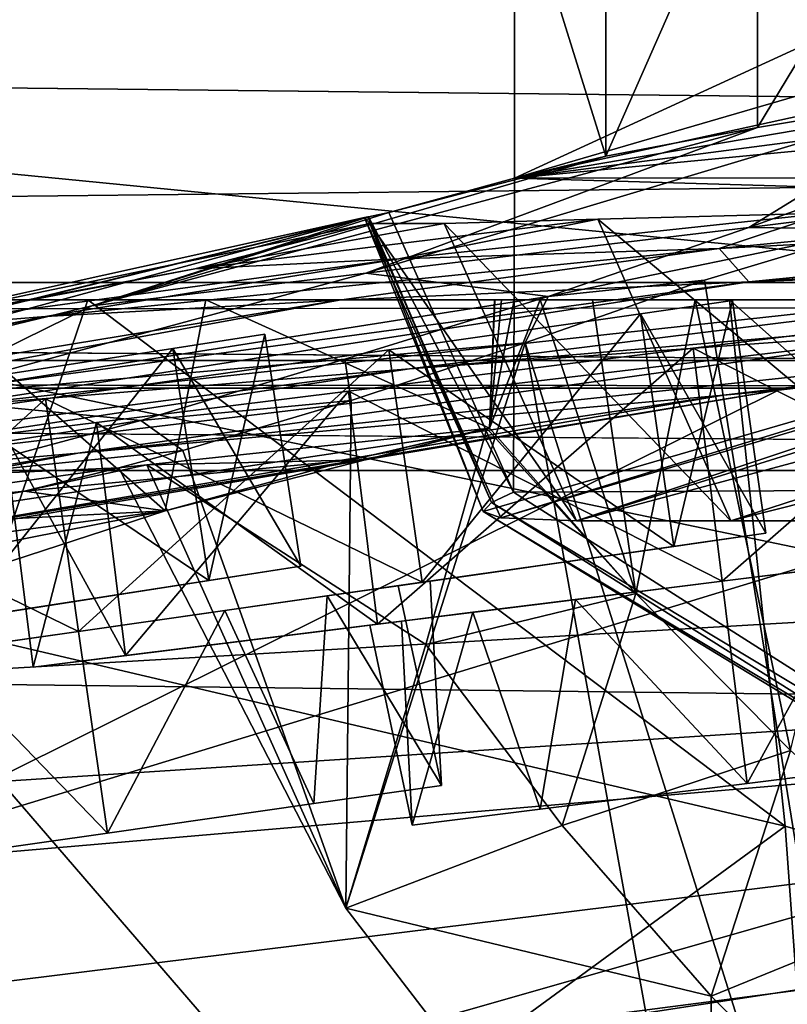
# Model space of a CAD drawing. Header units: metres. Extents: x -1004 to 0, y -808 to 0.
# Tile 73 of 120: x -653 to -629, y -75 to -43. Entities that reach past the tile are written whole.
import ezdxf

# ---------------------------------------------------------------- set-up
doc = ezdxf.new("R2010")
doc.units = ezdxf.units.M

msp = doc.modelspace()

# ---------------------------------------------------------------- linework, layer by layer
at = {"layer": 'top'}
for points in [[(-637.780579, -48.406116, 1607.5177), (-461.376587, -25.341852, 1608.121216), (-496.827362, -24.46418, 1608.144409)], [(-496.827362, -24.46418, 1608.144409), (-532.278259, -25.346687, 1608.12146), (-637.780579, -48.406116, 1607.5177)], [(-426.014893, -28.004723, 1608.051392), (-461.376587, -25.341852, 1608.121216), (-637.780579, -48.406116, 1607.5177)], [(-532.278259, -25.346687, 1608.12146), (-567.642517, -27.975554, 1608.052734), (-637.780579, -48.406116, 1607.5177)], [(-637.780579, -48.406116, 1607.5177), (-567.642517, -27.975554, 1608.052734), (-602.834656, -32.340183, 1607.938477)], [(-354.224518, -48.323433, 1607.518677), (-426.014893, -28.004723, 1608.051392), (-637.780579, -48.406116, 1607.5177)], [(-602.834656, -32.340183, 1607.938477), (-637.772705, -38.411606, 1607.779541), (-637.780579, -48.406116, 1607.5177)], [(-630.071838, -36.803009, 1769.925659), (-623.346375, -35.679882, 1851.487183), (-630.072205, -46.801701, 1769.925781)], [(-630.072205, -46.801701, 1769.925781), (-623.346375, -35.679882, 1851.487183), (-623.379333, -45.684078, 1851.142456)], [(-634.881165, -47.710297, 1688.484619), (-634.880188, -37.710392, 1688.506836), (-630.071838, -36.803009, 1769.925659)], [(-634.881165, -47.710297, 1688.484619), (-630.071838, -36.803009, 1769.925659), (-630.072205, -46.801701, 1769.925781)], [(-637.772705, -38.411606, 1607.779541), (-634.880188, -37.710392, 1688.506836), (-634.881165, -47.710297, 1688.484619)], [(-637.780579, -48.406116, 1607.5177), (-637.772705, -38.411606, 1607.779541), (-634.881165, -47.710297, 1688.484619)], [(-943.0271, -42.2672, 2063.060059), (-943.0271, -52.26717, 2063.060059), (-61.027081, -42.267323, 2063.060059)], [(-61.027081, -42.267323, 163.059998), (-61.026958, -52.26717, 163.059998), (-943.0271, -42.2672, 163.059998)], [(-943.0271, -42.2672, 163.059998), (-61.026958, -52.26717, 163.059998), (-943.0271, -52.26717, 163.059998)], [(-943.0271, -52.26717, 2063.060059), (-61.026958, -52.26717, 2063.060059), (-61.027081, -42.267323, 2063.060059)], [(-623.379333, -45.684078, 1851.142456), (-614.798401, -44.35643, 1932.162842), (-630.352783, -49.972351, 1904.670776)], [(-614.798401, -44.35643, 1932.162842), (-626.112, -49.44426, 1937.075684), (-630.352783, -49.972351, 1904.670776)], [(-630.072205, -46.801701, 1769.925781), (-623.379333, -45.684078, 1851.142456), (-642.490112, -51.422031, 1794.889038)], [(-623.379333, -45.684078, 1851.142456), (-630.352783, -49.972351, 1904.670776), (-642.490112, -51.422031, 1794.889038)], [(-634.881165, -47.710297, 1688.484619), (-630.072205, -46.801701, 1769.925781), (-651.171631, -52.450169, 1684.773071)], [(-630.072205, -46.801701, 1769.925781), (-642.490112, -51.422031, 1794.889038), (-651.171631, -52.450169, 1684.773071)], [(-651.171631, -52.450169, 1684.773071), (-641.753479, -49.499054, 1607.489014), (-634.881165, -47.710297, 1688.484619)], [(-641.753479, -49.499054, 1607.489014), (-637.780579, -48.406116, 1607.5177), (-634.881165, -47.710297, 1688.484619)], [(-637.780579, -48.406116, 1607.5177), (-349.237091, -56.875664, 1607.294556), (-354.224518, -48.323433, 1607.518677)], [(-641.753479, -49.499054, 1607.489014), (-637.81189, -58.361294, 1607.256836), (-637.780579, -48.406116, 1607.5177)], [(-637.81189, -58.361294, 1607.256836), (-349.237091, -56.875664, 1607.294556), (-637.780579, -48.406116, 1607.5177)], [(-642.405212, -49.629742, 1574.473389), (-641.753479, -49.499054, 1607.489014), (-651.171631, -52.450169, 1684.773071)], [(-637.81189, -58.361294, 1607.256836), (-641.753479, -49.499054, 1607.489014), (-642.405212, -49.629742, 1574.473389)], [(-631.286743, -50.63805, 1120.290283), (-627.924255, -49.517433, 1198.030273), (-641.443481, -50.958561, 1233.251221)], [(-627.924255, -49.517433, 1198.030273), (-635.138, -49.707047, 1288.088013), (-641.443481, -50.958561, 1233.251221)], [(-627.924255, -49.517433, 1198.030273), (-623.691162, -59.267227, 1198.181641), (-635.138, -49.707047, 1288.088013)], [(-630.351501, -51.691772, 1007.922852), (-606.51001, -49.342506, 1018.40802), (-631.286743, -50.63805, 1120.290283)], [(-606.51001, -49.342506, 1018.40802), (-618.362, -49.381767, 1108.017456), (-631.286743, -50.63805, 1120.290283)], [(-631.286743, -50.63805, 1120.290283), (-618.362, -49.381767, 1108.017456), (-627.924255, -49.517433, 1198.030273)], [(-630.352783, -49.972351, 1904.670776), (-626.112, -49.44426, 1937.075684), (-626.371643, -50.028816, 1937.447388)], [(-592.382446, -49.343231, 929.126526), (-606.51001, -49.342506, 1018.40802), (-630.351501, -51.691772, 1007.922852)], [(-613.724609, -51.054615, 895.839111), (-592.382446, -49.343231, 929.126526), (-630.351501, -51.691772, 1007.922852)], [(-642.405212, -49.629742, 1574.473389), (-710.221802, -66.264854, 1574.473511), (-675.665588, -57.787426, 1573.312012)], [(-667.494385, -56.397991, 1684.867554), (-710.221802, -66.264854, 1574.473511), (-642.405212, -49.629742, 1574.473389)], [(-642.405212, -49.629742, 1574.473389), (-675.665588, -57.787426, 1573.312012), (-658.341187, -53.531971, 1573.309937)], [(-667.494385, -56.397991, 1684.867554), (-642.405212, -49.629742, 1574.473389), (-651.171631, -52.450169, 1684.773071)], [(-658.341187, -53.531971, 1573.309937), (-660.159607, -53.552528, 1459.967285), (-642.527832, -49.649982, 1568.118164)], [(-642.527832, -49.649982, 1568.118164), (-660.159607, -53.552528, 1459.967285), (-642.359131, -49.844097, 1458.954346)], [(-660.159607, -53.552528, 1459.967285), (-647.905701, -51.278965, 1346.488281), (-642.359131, -49.844097, 1458.954346)], [(-642.427673, -49.633209, 1573.311035), (-642.405212, -49.629742, 1574.473389), (-658.341187, -53.531971, 1573.309937)], [(-642.427673, -49.633209, 1573.311035), (-658.341187, -53.531971, 1573.309937), (-642.527832, -49.649982, 1568.118164)], [(-647.905701, -51.278965, 1346.488281), (-635.138, -49.707047, 1288.088013), (-640.006531, -49.843632, 1378.386719)], [(-641.443481, -50.958561, 1233.251221), (-635.138, -49.707047, 1288.088013), (-647.905701, -51.278965, 1346.488281)], [(-642.359131, -49.844097, 1458.954346), (-647.905701, -51.278965, 1346.488281), (-640.006531, -49.843632, 1378.386719)], [(-638.505981, -58.684109, 1568.05957), (-642.427673, -49.633209, 1573.311035), (-642.527832, -49.649982, 1568.118164)], [(-638.770935, -58.972118, 1508.059814), (-642.527832, -49.649982, 1568.118164), (-642.359131, -49.844097, 1458.954346)], [(-638.770935, -58.972118, 1508.059814), (-638.505981, -58.684109, 1568.05957), (-642.527832, -49.649982, 1568.118164)], [(-642.405212, -49.629742, 1574.473389), (-642.427673, -49.633209, 1573.311035), (-638.505981, -58.684109, 1568.05957)], [(-637.81189, -58.361294, 1607.256836), (-642.405212, -49.629742, 1574.473389), (-638.505981, -58.684109, 1568.05957)], [(-640.006531, -49.843632, 1378.386719), (-635.814453, -59.267178, 1378.559326), (-642.359131, -49.844097, 1458.954346)], [(-635.814453, -59.267178, 1378.559326), (-638.209656, -59.165482, 1459.027466), (-642.359131, -49.844097, 1458.954346)], [(-638.209656, -59.165482, 1459.027466), (-638.770935, -58.972118, 1508.059814), (-642.359131, -49.844097, 1458.954346)], [(-635.138, -49.707047, 1288.088013), (-630.917419, -59.267242, 1288.292236), (-640.006531, -49.843632, 1378.386719)], [(-630.917419, -59.267242, 1288.292236), (-635.814453, -59.267178, 1378.559326), (-640.006531, -49.843632, 1378.386719)], [(-623.691162, -59.267227, 1198.181641), (-630.917419, -59.267242, 1288.292236), (-635.138, -49.707047, 1288.088013)], [(-642.490112, -51.422031, 1794.889038), (-630.352783, -49.972351, 1904.670776), (-636.713379, -52.161911, 1904.719116)], [(-630.352783, -49.972351, 1904.670776), (-626.371643, -50.028816, 1937.447388), (-636.713379, -52.161911, 1904.719116)], [(-626.371643, -50.028816, 1937.447388), (-631.759094, -51.641544, 1939.911621), (-636.713379, -52.161911, 1904.719116)], [(-625.064758, -92.989151, 1962.418091), (-631.759094, -51.641544, 1939.911621), (-626.371643, -50.028816, 1937.447388)], [(-613.724609, -51.054615, 895.839111), (-641.103943, -54.453579, 896.211426), (-593.479553, -50.364639, 784.363281)], [(-641.103943, -54.453579, 896.211426), (-622.591797, -53.105709, 784.583984), (-593.479553, -50.364639, 784.363281)], [(-643.331543, -52.271954, 1120.496704), (-631.286743, -50.63805, 1120.290283), (-652.639771, -52.791306, 1233.442017)], [(-631.286743, -50.63805, 1120.290283), (-641.443481, -50.958561, 1233.251221), (-652.639771, -52.791306, 1233.442017)], [(-643.331543, -52.271954, 1120.496704), (-630.351501, -51.691772, 1007.922852), (-631.286743, -50.63805, 1120.290283)], [(-652.639771, -52.791306, 1233.442017), (-641.443481, -50.958561, 1233.251221), (-658.255005, -53.246292, 1346.637939)], [(-641.443481, -50.958561, 1233.251221), (-647.905701, -51.278965, 1346.488281), (-658.255005, -53.246292, 1346.637939)], [(-630.351501, -51.691772, 1007.922852), (-655.990173, -55.659924, 1008.377197), (-613.724609, -51.054615, 895.839111)], [(-655.990173, -55.659924, 1008.377197), (-641.103943, -54.453579, 896.211426), (-613.724609, -51.054615, 895.839111)], [(-658.255005, -53.246292, 1346.637939), (-647.905701, -51.278965, 1346.488281), (-660.159607, -53.552528, 1459.967285)], [(-651.171631, -52.450169, 1684.773071), (-642.490112, -51.422031, 1794.889038), (-657.072937, -55.362045, 1795.017456)], [(-642.490112, -51.422031, 1794.889038), (-636.713379, -52.161911, 1904.719116), (-657.072937, -55.362045, 1795.017456)], [(-643.331543, -52.271954, 1120.496704), (-667.236206, -56.67519, 1120.969116), (-630.351501, -51.691772, 1007.922852)], [(-667.236206, -56.67519, 1120.969116), (-655.990173, -55.659924, 1008.377197), (-630.351501, -51.691772, 1007.922852)], [(-531.962463, -59.26767, 664.851257), (-598.609192, -51.553875, 665.053223), (-659.932678, -70.278816, 664.562744)], [(-598.609192, -51.553875, 665.053223), (-629.410706, -55.129055, 664.959534), (-659.932678, -70.278816, 664.562744)], [(-622.591797, -53.105709, 784.583984), (-651.612549, -57.120155, 784.804932), (-600.472046, -51.667332, 673.608582)], [(-651.612549, -57.120155, 784.804932), (-631.154419, -55.287918, 673.604614), (-600.472046, -51.667332, 673.608582)], [(-636.713379, -52.161911, 1904.719116), (-631.759094, -51.641544, 1939.911621), (-637.43988, -53.622517, 1943.283569)], [(-631.759094, -51.641544, 1939.911621), (-625.064758, -92.989151, 1962.418091), (-637.43988, -53.622517, 1943.283569)], [(-612.437134, -51.953506, 1378.560059), (-635.814453, -59.267178, 1378.559326), (-607.776001, -51.747608, 1288.256348)], [(-635.814453, -59.267178, 1378.559326), (-630.917419, -59.267242, 1288.292236), (-607.776001, -51.747608, 1288.256348)], [(-600.472046, -51.667332, 673.608582), (-631.154419, -55.287918, 673.604614), (-598.609192, -51.553875, 665.053223)], [(-631.154419, -55.287918, 673.604614), (-629.410706, -55.129055, 664.959534), (-598.609192, -51.553875, 665.053223)], [(-607.776001, -51.747608, 1288.256348), (-630.917419, -59.267242, 1288.292236), (-600.585144, -51.613518, 1198.142944)], [(-630.917419, -59.267242, 1288.292236), (-623.691162, -59.267227, 1198.181641), (-600.585144, -51.613518, 1198.142944)], [(-616.348267, -72.405678, 1518.67334), (-638.770935, -58.972118, 1508.059814), (-614.703125, -51.961727, 1506.982056)], [(-638.770935, -58.972118, 1508.059814), (-638.209656, -59.165482, 1459.027466), (-614.703125, -51.961727, 1506.982056)], [(-638.209656, -59.165482, 1459.027466), (-613.644775, -51.894428, 1443.067139), (-614.703125, -51.961727, 1506.982056)], [(-638.209656, -59.165482, 1459.027466), (-635.814453, -59.267178, 1378.559326), (-613.644775, -51.894428, 1443.067139)], [(-635.814453, -59.267178, 1378.559326), (-612.437134, -51.953506, 1378.560059), (-613.644775, -51.894428, 1443.067139)], [(-782.598877, -52.26717, 2039.088379), (-481.596069, -52.26717, 2033.802246), (-943.0271, -52.26717, 2063.060059)], [(-481.596069, -52.26717, 2033.802246), (-428.863464, -52.26717, 2035.059937), (-943.0271, -52.26717, 2063.060059)], [(-943.0271, -52.26717, 2063.060059), (-428.863464, -52.26717, 2035.059937), (-61.026958, -52.26717, 2063.060059)], [(-61.026958, -52.26717, 163.059998), (-407.772705, -52.26717, 179.05925), (-943.0271, -52.26717, 163.059998)], [(-407.772705, -52.26717, 179.05925), (-428.346069, -52.26717, 179.737396), (-943.0271, -52.26717, 163.059998)], [(-943.0271, -52.26717, 163.059998), (-428.346069, -52.26717, 179.737396), (-449.178162, -52.26717, 181.812668)], [(-449.178162, -52.26717, 181.812668), (-470.251709, -52.26717, 185.372299), (-943.0271, -52.26717, 163.059998)], [(-470.251709, -52.26717, 185.372299), (-763.151001, -52.26717, 196.518036), (-943.0271, -52.26717, 163.059998)], [(-710.175232, -52.26717, 2028.442627), (-534.209045, -52.26717, 2030.036865), (-782.598877, -52.26717, 2039.088379)], [(-534.209045, -52.26717, 2030.036865), (-481.596069, -52.26717, 2033.802246), (-782.598877, -52.26717, 2039.088379)], [(-470.251709, -52.26717, 185.372299), (-491.851715, -52.26717, 190.612167), (-763.151001, -52.26717, 196.518036)], [(-491.851715, -52.26717, 190.612167), (-735.55072, -52.26717, 199.387146), (-763.151001, -52.26717, 196.518036)], [(-735.55072, -52.26717, 199.387146), (-491.851715, -52.26717, 190.612167), (-707.955811, -52.26717, 203.017151)], [(-674.304321, -52.26717, 2021.139038), (-586.582764, -52.26717, 2023.772217), (-710.175232, -52.26717, 2028.442627)], [(-586.582764, -52.26717, 2023.772217), (-534.209045, -52.26717, 2030.036865), (-710.175232, -52.26717, 2028.442627)], [(-491.851715, -52.26717, 190.612167), (-513.955444, -52.26717, 197.745865), (-707.955811, -52.26717, 203.017151)], [(-707.955811, -52.26717, 203.017151), (-513.955444, -52.26717, 197.745865), (-680.806824, -52.26717, 207.461563)], [(-656.475098, -52.26717, 2016.996094), (-680.862793, -63.238991, 2020.597778), (-648.850037, -58.949764, 2013.914429)], [(-680.806824, -52.26717, 207.461563), (-651.291992, -52.26717, 213.479858), (-654.932617, -62.904243, 216.257507)], [(-513.955444, -52.26717, 197.745865), (-651.291992, -52.26717, 213.479858), (-680.806824, -52.26717, 207.461563)], [(-652.639771, -52.791306, 1233.442017), (-674.831604, -57.45047, 1233.873291), (-643.331543, -52.271954, 1120.496704)], [(-674.831604, -57.45047, 1233.873291), (-667.236206, -56.67519, 1120.969116), (-643.331543, -52.271954, 1120.496704)], [(-625.605225, -52.26717, 2017.447388), (-612.598816, -52.26717, 2019.714355), (-674.304321, -52.26717, 2021.139038)], [(-612.598816, -52.26717, 2019.714355), (-586.582764, -52.26717, 2023.772217), (-674.304321, -52.26717, 2021.139038)], [(-625.605225, -52.26717, 2017.447388), (-674.304321, -52.26717, 2021.139038), (-656.475098, -52.26717, 2016.996094)], [(-657.072937, -55.362045, 1795.017456), (-636.713379, -52.161911, 1904.719116), (-643.15271, -54.137505, 1904.770996)], [(-647.557129, -52.26717, 2015.059937), (-656.475098, -52.26717, 2016.996094), (-648.850037, -58.949764, 2013.914429)], [(-647.557129, -52.26717, 2015.059937), (-636.959595, -52.26717, 2015.337402), (-656.475098, -52.26717, 2016.996094)], [(-636.959595, -52.26717, 2015.337402), (-635.30719, -52.26717, 2015.6521), (-656.475098, -52.26717, 2016.996094)], [(-656.475098, -52.26717, 2016.996094), (-635.30719, -52.26717, 2015.6521), (-632.050964, -52.26717, 2016.264648)], [(-632.050964, -52.26717, 2016.264648), (-625.605225, -52.26717, 2017.447388), (-656.475098, -52.26717, 2016.996094)], [(-654.932617, -62.904243, 216.257507), (-651.291992, -52.26717, 213.479858), (-629.193848, -68.938919, 224.104462)], [(-651.291992, -52.26717, 213.479858), (-630.95813, -52.26717, 218.463608), (-629.193848, -68.938919, 224.104462)], [(-513.955444, -52.26717, 197.745865), (-536.378601, -52.26717, 206.962265), (-651.291992, -52.26717, 213.479858)], [(-536.378601, -52.26717, 206.962265), (-630.95813, -52.26717, 218.463608), (-651.291992, -52.26717, 213.479858)], [(-647.557129, -52.26717, 2015.059937), (-648.850037, -58.949764, 2013.914429), (-638.564209, -56.328995, 2014.334473)], [(-638.40509, -52.26717, 2015.062988), (-647.557129, -52.26717, 2015.059937), (-638.564209, -56.328995, 2014.334473)], [(-638.189331, -52.26717, 2015.101563), (-647.557129, -52.26717, 2015.059937), (-638.40509, -52.26717, 2015.062988)], [(-638.189331, -52.26717, 2015.101563), (-637.782104, -52.26717, 2015.179932), (-647.557129, -52.26717, 2015.059937)], [(-637.782104, -52.26717, 2015.179932), (-636.959595, -52.26717, 2015.337402), (-647.557129, -52.26717, 2015.059937)], [(-636.713379, -52.161911, 1904.719116), (-637.43988, -53.622517, 1943.283569), (-643.15271, -54.137505, 1904.770996)], [(-633.930298, -61.566643, 2014.243652), (-636.959595, -52.26717, 2015.337402), (-638.564209, -56.328995, 2014.334473)], [(-636.959595, -52.26717, 2015.337402), (-637.782104, -52.26717, 2015.179932), (-638.564209, -56.328995, 2014.334473)], [(-638.564209, -56.328995, 2014.334473), (-637.782104, -52.26717, 2015.179932), (-638.189331, -52.26717, 2015.101563)], [(-638.189331, -52.26717, 2015.101563), (-638.398376, -52.26717, 2015.063721), (-638.564209, -56.328995, 2014.334473)], [(-638.398376, -52.26717, 2015.063721), (-638.40509, -52.26717, 2015.062988), (-638.564209, -56.328995, 2014.334473)], [(-638.398376, -52.26717, 2015.063721), (-638.189331, -52.26717, 2015.101563), (-638.40509, -52.26717, 2015.062988)], [(-635.30719, -52.26717, 2015.6521), (-636.959595, -52.26717, 2015.337402), (-633.930298, -61.566643, 2014.243652)], [(-632.050964, -52.26717, 2016.264648), (-635.30719, -52.26717, 2015.6521), (-633.930298, -61.566643, 2014.243652)], [(-632.050964, -52.26717, 2016.264648), (-633.930298, -61.566643, 2014.243652), (-629.025696, -66.545364, 2014.264771)], [(-625.605225, -52.26717, 2017.447388), (-632.050964, -52.26717, 2016.264648), (-629.025696, -66.545364, 2014.264771)], [(-629.193848, -68.938919, 224.104462), (-630.95813, -52.26717, 218.463608), (-604.139343, -76.101646, 232.79126)], [(-630.95813, -52.26717, 218.463608), (-605.47699, -52.26717, 225.682297), (-604.139343, -76.101646, 232.79126)], [(-536.378601, -52.26717, 206.962265), (-558.9823, -52.26717, 218.480057), (-630.95813, -52.26717, 218.463608)], [(-558.9823, -52.26717, 218.480057), (-605.47699, -52.26717, 225.682297), (-630.95813, -52.26717, 218.463608)], [(-657.072937, -55.362045, 1795.017456), (-667.494385, -56.397991, 1684.867554), (-651.171631, -52.450169, 1684.773071)], [(-658.255005, -53.246292, 1346.637939), (-678.769836, -57.938011, 1346.971802), (-652.639771, -52.791306, 1233.442017)], [(-678.769836, -57.938011, 1346.971802), (-674.831604, -57.45047, 1233.873291), (-652.639771, -52.791306, 1233.442017)], [(-641.103943, -54.453579, 896.211426), (-668.486938, -58.590691, 896.590027), (-622.591797, -53.105709, 784.583984)], [(-668.486938, -58.590691, 896.590027), (-651.612549, -57.120155, 784.804932), (-622.591797, -53.105709, 784.583984)], [(-637.43988, -53.622517, 1943.283569), (-642.952393, -55.45068, 1947.344849), (-643.15271, -54.137505, 1904.770996)], [(-637.43988, -53.622517, 1943.283569), (-631.481934, -86.697609, 1960.633789), (-643.121216, -71.542465, 1957.235962)], [(-643.121216, -71.542465, 1957.235962), (-642.952393, -55.45068, 1947.344849), (-637.43988, -53.622517, 1943.283569)], [(-625.064758, -92.989151, 1962.418091), (-631.481934, -86.697609, 1960.633789), (-637.43988, -53.622517, 1943.283569)], [(-643.15271, -54.137505, 1904.770996), (-649.617249, -56.089542, 1904.822632), (-657.072937, -55.362045, 1795.017456)], [(-643.15271, -54.137505, 1904.770996), (-642.952393, -55.45068, 1947.344849), (-649.617249, -56.089542, 1904.822632)], [(-655.990173, -55.659924, 1008.377197), (-681.746033, -59.732021, 1008.84729), (-641.103943, -54.453579, 896.211426)], [(-681.746033, -59.732021, 1008.84729), (-668.486938, -58.590691, 896.590027), (-641.103943, -54.453579, 896.211426)], [(-631.154419, -55.287918, 673.604614), (-661.615967, -60.470383, 673.609558), (-629.410706, -55.129055, 664.959534)], [(-661.615967, -60.470383, 673.609558), (-659.987671, -60.2826, 664.824524), (-629.410706, -55.129055, 664.959534)], [(-659.932678, -70.278816, 664.562744), (-629.410706, -55.129055, 664.959534), (-659.987671, -60.2826, 664.824524)], [(-651.612549, -57.120155, 784.804932), (-680.390442, -62.638851, 784.972351), (-631.154419, -55.287918, 673.604614)], [(-680.390442, -62.638851, 784.972351), (-661.615967, -60.470383, 673.609558), (-631.154419, -55.287918, 673.604614)], [(-649.617249, -56.089542, 1904.822632), (-671.646362, -59.508541, 1795.133545), (-657.072937, -55.362045, 1795.017456)], [(-642.952393, -55.45068, 1947.344849), (-648.289795, -57.032207, 1952.420166), (-649.617249, -56.089542, 1904.822632)], [(-648.289795, -57.032207, 1952.420166), (-642.952393, -55.45068, 1947.344849), (-643.121216, -71.542465, 1957.235962)], [(-649.617249, -56.089542, 1904.822632), (-656.14502, -57.834797, 1904.871582), (-671.646362, -59.508541, 1795.133545)], [(-649.617249, -56.089542, 1904.822632), (-648.289795, -57.032207, 1952.420166), (-656.14502, -57.834797, 1904.871582)], [(-649.4245, -57.485996, 1959.551147), (-638.647705, -56.337891, 2013.91333), (-642.98645, -57.340115, 2014.067505)], [(-638.647705, -56.337891, 2013.91333), (-649.4245, -57.485996, 1959.551147), (-640.587036, -63.181965, 1985.065674)], [(-642.98645, -57.340115, 2014.067505), (-638.564209, -56.328995, 2014.334473), (-648.850037, -58.949764, 2013.914429)], [(-638.647705, -56.337891, 2013.91333), (-638.564209, -56.328995, 2014.334473), (-642.98645, -57.340115, 2014.067505)], [(-638.647705, -56.337891, 2013.91333), (-640.587036, -63.181965, 1985.065674), (-633.930298, -61.566643, 2014.243652)], [(-638.564209, -56.328995, 2014.334473), (-638.647705, -56.337891, 2013.91333), (-633.930298, -61.566643, 2014.243652)], [(-648.289795, -57.032207, 1952.420166), (-650.312927, -57.580647, 1955.069458), (-656.14502, -57.834797, 1904.871582)], [(-650.312927, -57.580647, 1955.069458), (-648.289795, -57.032207, 1952.420166), (-643.121216, -71.542465, 1957.235962)], [(-637.81189, -58.361294, 1607.256836), (-615.470276, -72.550049, 1606.88501), (-349.237091, -56.875664, 1607.294556)], [(-668.486938, -58.590691, 896.590027), (-695.562866, -64.39183, 896.888855), (-651.612549, -57.120155, 784.804932)], [(-695.562866, -64.39183, 896.888855), (-680.390442, -62.638851, 784.972351), (-651.612549, -57.120155, 784.804932)], [(-649.4245, -57.485996, 1959.551147), (-642.98645, -57.340115, 2014.067505), (-653.298584, -58.328999, 1959.571045)], [(-653.298584, -58.328999, 1959.571045), (-642.98645, -57.340115, 2014.067505), (-648.850037, -58.949764, 2013.914429)], [(-656.14502, -57.834797, 1904.871582), (-650.312927, -57.580647, 1955.069458), (-662.746643, -59.301483, 1904.915894)], [(-650.312927, -57.580647, 1955.069458), (-653.298584, -58.328999, 1959.571045), (-662.746643, -59.301483, 1904.915894)], [(-650.312927, -57.580647, 1955.069458), (-649.4245, -57.485996, 1959.551147), (-653.298584, -58.328999, 1959.571045)], [(-649.4245, -57.485996, 1959.551147), (-650.312927, -57.580647, 1955.069458), (-643.121216, -71.542465, 1957.235962)], [(-649.4245, -57.485996, 1959.551147), (-643.121216, -71.542465, 1957.235962), (-640.587036, -63.181965, 1985.065674)], [(-662.746643, -59.301483, 1904.915894), (-653.298584, -58.328999, 1959.571045), (-659.537659, -59.502392, 1959.597412)], [(-653.298584, -58.328999, 1959.571045), (-648.850037, -58.949764, 2013.914429), (-659.537659, -59.502392, 1959.597412)], [(-638.505981, -58.684109, 1568.05957), (-615.470276, -72.550049, 1606.88501), (-637.81189, -58.361294, 1607.256836)], [(-662.335876, -63.344749, 1944.577393), (-648.850037, -58.949764, 2013.914429), (-691.359802, -67.368401, 1944.609497)], [(-691.359802, -67.368401, 1944.609497), (-648.850037, -58.949764, 2013.914429), (-680.862793, -63.238991, 2020.597778)], [(-648.850037, -58.949764, 2013.914429), (-662.335876, -63.344749, 1944.577393), (-659.537659, -59.502392, 1959.597412)], [(-638.770935, -58.972118, 1508.059814), (-615.808777, -72.942154, 1563.11499), (-638.505981, -58.684109, 1568.05957)], [(-615.808777, -72.942154, 1563.11499), (-615.470276, -72.550049, 1606.88501), (-638.505981, -58.684109, 1568.05957)], [(-680.822693, -82.096756, 664.253174), (-670.037964, -123.145065, 663.178101), (-531.962463, -59.26767, 664.851257)], [(-659.932678, -70.278816, 664.562744), (-680.822693, -82.096756, 664.253174), (-531.962463, -59.26767, 664.851257)], [(-670.037964, -123.145065, 663.178101), (-631.364441, -146.148254, 662.575684), (-531.962463, -59.26767, 664.851257)], [(-638.770935, -58.972118, 1508.059814), (-616.348267, -72.405678, 1518.67334), (-615.808777, -72.942154, 1563.11499)], [(-531.962463, -59.26767, 664.851257), (-631.364441, -146.148254, 662.575684), (-594.247375, -171.585114, 661.909546)], [(-633.930298, -61.566643, 2014.243652), (-640.587036, -63.181965, 1985.065674), (-636.264099, -68.923111, 1985.733276)], [(-629.025696, -66.545364, 2014.264771), (-633.930298, -61.566643, 2014.243652), (-636.264099, -68.923111, 1985.733276)], [(-652.923584, -86.288589, 224.602814), (-679.312012, -79.51873, 217.640656), (-654.932617, -62.904243, 216.257507)], [(-652.923584, -86.288589, 224.602814), (-654.932617, -62.904243, 216.257507), (-629.193848, -68.938919, 224.104462)], [(-640.587036, -63.181965, 1985.065674), (-643.121216, -71.542465, 1957.235962), (-636.264099, -68.923111, 1985.733276)], [(-629.025696, -66.545364, 2014.264771), (-636.264099, -68.923111, 1985.733276), (-631.542053, -74.32885, 1986.448975)], [(-623.786194, -71.168701, 2014.388184), (-629.025696, -66.545364, 2014.264771), (-631.542053, -74.32885, 1986.448975)], [(-627.323669, -94.729889, 232.603958), (-652.923584, -86.288589, 224.602814), (-629.193848, -68.938919, 224.104462)], [(-636.264099, -68.923111, 1985.733276), (-643.121216, -71.542465, 1957.235962), (-631.542053, -74.32885, 1986.448975)], [(-627.323669, -94.729889, 232.603958), (-629.193848, -68.938919, 224.104462), (-604.139343, -76.101646, 232.79126)], [(-623.786194, -71.168701, 2014.388184), (-631.542053, -74.32885, 1986.448975), (-626.443542, -79.373871, 1987.212524)], [(-643.121216, -71.542465, 1957.235962), (-631.481934, -86.697609, 1960.633789), (-631.542053, -74.32885, 1986.448975)], [(-631.542053, -74.32885, 1986.448975), (-631.481934, -86.697609, 1960.633789), (-626.443542, -79.373871, 1987.212524)]]:
    msp.add_3dface(points, dxfattribs=at)
at = {"layer": 'top0123413'}
for points in [[(-787.024658, -763.271118, 90), (-994.037292, -10, 90), (-533.424561, -638.481384, 90)], [(-994.037292, -10, 90), (-526.238708, -632.856445, 90), (-533.424561, -638.481384, 90)], [(-10, -10, 90), (-502.018646, -625.846375, 90), (-994.037292, -10, 90)], [(-502.018646, -625.846375, 90), (-510.034576, -626.560547, 90), (-994.037292, -10, 90)], [(-994.037292, -10, 90), (-510.034576, -626.560547, 90), (-518.256042, -628.853394, 90)], [(-518.256042, -628.853394, 90), (-526.238708, -632.856445, 90), (-994.037292, -10, 90)], [(-665.157715, -52.554413, 163.059708), (-610.580078, -52.505119, 163.059708), (-982.615723, -15.961353, 163.059708)], [(-610.580078, -52.505119, 163.059708), (-502.018616, -52.467403, 163.059708), (-982.615723, -15.961353, 163.059708)], [(-982.615723, -15.961353, 163.059708), (-502.018616, -52.467403, 163.059708), (-21.421595, -15.961353, 163.059708)], [(-605.16803, -65.046387, 141.304626), (-610.580078, -52.505119, 163.059708), (-665.157715, -52.554413, 163.059708)], [(-656.737122, -64.42334, 141.24382), (-605.16803, -65.046387, 141.304626), (-665.157715, -52.554413, 163.059708)], [(-693.123474, -74.838211, 118.716751), (-646.118347, -76.727219, 118.683784), (-656.737122, -64.42334, 141.24382)], [(-646.118347, -76.727219, 118.683784), (-605.16803, -65.046387, 141.304626), (-656.737122, -64.42334, 141.24382)], [(-646.118347, -76.727219, 118.683784), (-597.805054, -78.120209, 118.65947), (-605.16803, -65.046387, 141.304626)]]:
    msp.add_3dface(points, dxfattribs=at)
at = {"layer": 'top0123414'}
for points in [[(-13.018654, -13.016087, 2065.279785), (-991.018677, -13.016087, 2065.279785), (-51.716675, -51.714104, 2065.279785)], [(-51.716675, -51.714104, 2065.279785), (-991.018677, -13.016087, 2065.279785), (-952.320618, -51.714104, 2065.279785)], [(-16.018654, -16.016087, 2063.023682), (-949.849792, -54.184963, 2063.023682), (-988.018677, -16.016087, 2063.023682)], [(-54.187531, -54.184963, 2063.023682), (-949.849792, -54.184963, 2063.023682), (-16.018654, -16.016087, 2063.023682)], [(-51.716675, -51.714104, 2065.279785), (-952.320618, -51.714104, 2065.279785), (-502.018646, -55.05748, 2077.158447)], [(-502.018646, -55.05748, 2077.158447), (-952.320618, -51.714104, 2065.279785), (-949.259888, -54.774872, 2076.154297)], [(-502.018646, -57.672649, 2075.415039), (-949.849792, -54.184963, 2063.023682), (-54.187531, -54.184963, 2063.023682)], [(-502.018646, -57.672649, 2075.415039), (-946.362122, -57.672649, 2075.415039), (-949.849792, -54.184963, 2063.023682)], [(-949.259888, -54.774872, 2076.154297), (-948.977234, -55.05748, 2077.158447), (-502.018646, -55.05748, 2077.158447)], [(-948.977234, -55.05748, 2077.158447), (-942.545349, -80.833534, 2094.340576), (-502.018646, -55.05748, 2077.158447)], [(-942.545349, -80.833534, 2094.340576), (-932.125671, -108.299606, 2112.649414), (-502.018646, -55.05748, 2077.158447)], [(-502.018646, -55.05748, 2077.158447), (-932.125671, -108.299606, 2112.649414), (-918.452148, -133.331024, 2129.335449)], [(-918.452148, -133.331024, 2129.335449), (-901.793396, -155.042709, 2143.80835), (-502.018646, -55.05748, 2077.158447)], [(-901.793396, -155.042709, 2143.80835), (-820.791748, -194.333847, 2169.999756), (-502.018646, -55.05748, 2077.158447)], [(-502.018646, -55.05748, 2077.158447), (-820.791748, -194.333847, 2169.999756), (-502.018646, -194.333847, 2169.999756)], [(-502.018646, -57.672649, 2075.415039), (-939.278992, -86.006744, 2094.30249), (-946.362122, -57.672649, 2075.415039)], [(-928.7276, -113.098167, 2112.361572), (-939.278992, -86.006744, 2094.30249), (-502.018646, -57.672649, 2075.415039)], [(-914.9198, -137.676178, 2128.745361), (-928.7276, -113.098167, 2112.361572), (-502.018646, -57.672649, 2075.415039)], [(-502.018646, -57.672649, 2075.415039), (-898.363892, -158.604187, 2142.695801), (-914.9198, -137.676178, 2128.745361)], [(-820.791748, -195.279739, 2167.143799), (-898.363892, -158.604187, 2142.695801), (-502.018646, -57.672649, 2075.415039)], [(-502.018646, -195.279739, 2167.143799), (-820.791748, -195.279739, 2167.143799), (-502.018646, -57.672649, 2075.415039)]]:
    msp.add_3dface(points, dxfattribs=at)
at = {"layer": 'top0123434'}
for points in [[(-644.545349, -60.706085, 1117.964722), (-645.686279, -53.348946, 1117.964722), (-648.598877, -53.800621, 1128.964722)], [(-647.457947, -61.157757, 1106.964722), (-648.598877, -53.800621, 1106.964722), (-645.686279, -53.348946, 1117.964722)], [(-648.598877, -53.800621, 1128.964722), (-645.686279, -53.348946, 1117.964722), (-648.598877, -53.800621, 1106.964722)], [(-644.545349, -60.706085, 1117.964722), (-647.457947, -61.157757, 1106.964722), (-645.686279, -53.348946, 1117.964722)], [(-647.457947, -61.157757, 1128.964722), (-648.598877, -53.800621, 1128.964722), (-656.556335, -55.034615, 1137.017334)], [(-655.415405, -62.391754, 1098.912231), (-656.556335, -55.034615, 1098.912231), (-648.598877, -53.800621, 1106.964722)], [(-648.598877, -53.800621, 1128.964722), (-648.598877, -53.800621, 1106.964722), (-656.556335, -55.034615, 1137.017334)], [(-648.598877, -53.800621, 1106.964722), (-656.556335, -55.034615, 1098.912231), (-656.556335, -55.034615, 1137.017334)], [(-647.457947, -61.157757, 1106.964722), (-655.415405, -62.391754, 1098.912231), (-648.598877, -53.800621, 1106.964722)], [(-647.457947, -61.157757, 1128.964722), (-644.545349, -60.706085, 1117.964722), (-648.598877, -53.800621, 1128.964722)], [(-655.415405, -62.391754, 1137.017334), (-647.457947, -61.157757, 1128.964722), (-656.556335, -55.034615, 1137.017334)], [(-647.457947, -61.157757, 1106.964722), (-644.545349, -60.706085, 1117.964722), (-654.2677, -62.213772, 1112.386963)], [(-654.2677, -62.213772, 1112.386963), (-644.545349, -60.706085, 1117.964722), (-653.064026, -62.027107, 1117.964722)], [(-644.545349, -60.706085, 1117.964722), (-654.2677, -62.213772, 1123.54248), (-653.064026, -62.027107, 1117.964722)], [(-644.545349, -60.706085, 1117.964722), (-647.457947, -61.157757, 1128.964722), (-654.2677, -62.213772, 1123.54248)], [(-655.415405, -62.391754, 1098.912231), (-647.457947, -61.157757, 1106.964722), (-656.936462, -62.627632, 1108.504028)], [(-656.936462, -62.627632, 1108.504028), (-647.457947, -61.157757, 1106.964722), (-654.2677, -62.213772, 1112.386963)], [(-647.457947, -61.157757, 1128.964722), (-656.936462, -62.627632, 1127.425537), (-654.2677, -62.213772, 1123.54248)], [(-647.457947, -61.157757, 1128.964722), (-655.415405, -62.391754, 1137.017334), (-656.936462, -62.627632, 1127.425537)], [(-655.164001, -62.352737, 1117.964722), (-656.170837, -62.508869, 1113.285522), (-653.064026, -62.027107, 1117.964722)], [(-656.170837, -62.508869, 1113.285522), (-654.2677, -62.213772, 1112.386963), (-653.064026, -62.027107, 1117.964722)], [(-655.164001, -62.352737, 1117.964722), (-653.064026, -62.027107, 1117.964722), (-654.2677, -62.213772, 1123.54248)]]:
    msp.add_3dface(points, dxfattribs=at)
at = {"layer": 'top0123435'}
for points in [[(-629.811707, -59.657028, 977.964722), (-630.864136, -52.28672, 977.964722), (-633.781982, -52.703384, 988.964722)], [(-632.729553, -60.073692, 966.964722), (-633.781982, -52.703384, 966.964722), (-630.864136, -52.28672, 977.964722)], [(-633.781982, -52.703384, 988.964722), (-630.864136, -52.28672, 977.964722), (-633.781982, -52.703384, 966.964722)], [(-629.811707, -59.657028, 977.964722), (-632.729553, -60.073692, 966.964722), (-630.864136, -52.28672, 977.964722)], [(-632.729553, -60.073692, 988.964722), (-633.781982, -52.703384, 988.964722), (-641.753723, -53.841732, 997.017334)], [(-640.701233, -61.21204, 958.91217), (-641.753723, -53.841732, 958.91217), (-633.781982, -52.703384, 966.964722)], [(-633.781982, -52.703384, 988.964722), (-633.781982, -52.703384, 966.964722), (-641.753723, -53.841732, 997.017334)], [(-633.781982, -52.703384, 966.964722), (-641.753723, -53.841732, 958.91217), (-641.753723, -53.841732, 997.017334)], [(-632.729553, -60.073692, 966.964722), (-640.701233, -61.21204, 958.91217), (-633.781982, -52.703384, 966.964722)], [(-632.729553, -60.073692, 988.964722), (-629.811707, -59.657028, 977.964722), (-633.781982, -52.703384, 988.964722)], [(-640.701233, -61.21204, 997.017334), (-641.753723, -53.841732, 997.017334), (-652.64325, -55.396744, 999.964783)], [(-651.590759, -62.767056, 955.964722), (-652.64325, -55.396744, 955.964722), (-641.753723, -53.841732, 958.91217)], [(-641.753723, -53.841732, 997.017334), (-641.753723, -53.841732, 958.91217), (-652.64325, -55.396744, 999.964783)], [(-641.753723, -53.841732, 958.91217), (-652.64325, -55.396744, 955.964722), (-652.64325, -55.396744, 999.964783)], [(-640.701233, -61.21204, 958.91217), (-651.590759, -62.767056, 955.964722), (-641.753723, -53.841732, 958.91217)], [(-640.701233, -61.21204, 997.017334), (-632.729553, -60.073692, 988.964722), (-641.753723, -53.841732, 997.017334)], [(-652.64325, -55.396744, 999.964783), (-663.532776, -56.951756, 997.017334), (-651.590759, -62.767056, 999.964783)], [(-663.532776, -56.951756, 958.91217), (-652.64325, -55.396744, 955.964722), (-662.480286, -64.322067, 958.91217)], [(-652.64325, -55.396744, 999.964783), (-652.64325, -55.396744, 955.964722), (-663.532776, -56.951756, 997.017334)], [(-652.64325, -55.396744, 955.964722), (-663.532776, -56.951756, 958.91217), (-663.532776, -56.951756, 997.017334)], [(-652.64325, -55.396744, 955.964722), (-651.590759, -62.767056, 955.964722), (-662.480286, -64.322067, 958.91217)], [(-651.590759, -62.767056, 999.964783), (-640.701233, -61.21204, 997.017334), (-652.64325, -55.396744, 999.964783)], [(-663.532776, -56.951756, 997.017334), (-662.480286, -64.322067, 997.017334), (-651.590759, -62.767056, 999.964783)], [(-632.729553, -60.073692, 966.964722), (-629.811707, -59.657028, 977.964722), (-639.551453, -61.047855, 972.387024)], [(-639.551453, -61.047855, 972.387024), (-629.811707, -59.657028, 977.964722), (-638.345581, -60.87566, 977.964722)], [(-629.811707, -59.657028, 977.964722), (-639.551453, -61.047855, 983.54248), (-638.345581, -60.87566, 977.964722)], [(-629.811707, -59.657028, 977.964722), (-632.729553, -60.073692, 988.964722), (-639.551453, -61.047855, 983.54248)], [(-640.701233, -61.21204, 958.91217), (-632.729553, -60.073692, 966.964722), (-642.225037, -61.429638, 968.503967)], [(-642.225037, -61.429638, 968.503967), (-632.729553, -60.073692, 966.964722), (-639.551453, -61.047855, 972.387024)], [(-632.729553, -60.073692, 988.964722), (-642.225037, -61.429638, 987.425537), (-639.551453, -61.047855, 983.54248)], [(-632.729553, -60.073692, 988.964722), (-640.701233, -61.21204, 997.017334), (-642.225037, -61.429638, 987.425537)], [(-641.457947, -61.320076, 973.285522), (-643.712585, -61.642033, 970.006653), (-639.551453, -61.047855, 972.387024)], [(-643.712585, -61.642033, 970.006653), (-642.225037, -61.429638, 968.503967), (-639.551453, -61.047855, 972.387024)], [(-641.457947, -61.320076, 982.643982), (-639.551453, -61.047855, 983.54248), (-642.225037, -61.429638, 987.425537)], [(-640.449341, -61.176044, 977.964722), (-641.457947, -61.320076, 973.285522), (-638.345581, -60.87566, 977.964722)], [(-641.457947, -61.320076, 973.285522), (-639.551453, -61.047855, 972.387024), (-638.345581, -60.87566, 977.964722)], [(-641.457947, -61.320076, 982.643982), (-640.449341, -61.176044, 977.964722), (-639.551453, -61.047855, 983.54248)], [(-640.449341, -61.176044, 977.964722), (-638.345581, -60.87566, 977.964722), (-639.551453, -61.047855, 983.54248)], [(-651.590759, -62.767056, 955.964722), (-640.701233, -61.21204, 958.91217), (-646.069031, -61.978558, 965.803284)], [(-640.701233, -61.21204, 997.017334), (-651.590759, -62.767056, 999.964783), (-646.069031, -61.978558, 990.12616)], [(-643.712585, -61.642033, 970.006653), (-646.958496, -62.105545, 967.729187), (-642.225037, -61.429638, 968.503967)], [(-646.958496, -62.105545, 967.729187), (-646.069031, -61.978558, 965.803284), (-642.225037, -61.429638, 968.503967)], [(-646.069031, -61.978558, 965.803284), (-640.701233, -61.21204, 958.91217), (-642.225037, -61.429638, 968.503967)], [(-640.701233, -61.21204, 997.017334), (-646.069031, -61.978558, 990.12616), (-642.225037, -61.429638, 987.425537)], [(-643.712585, -61.642033, 985.922852), (-642.225037, -61.429638, 987.425537), (-646.069031, -61.978558, 990.12616)], [(-643.712585, -61.642033, 985.922852), (-641.457947, -61.320076, 982.643982), (-642.225037, -61.429638, 987.425537)], [(-643.712585, -61.642033, 985.922852), (-640.086853, -67.646263, 981.440918), (-641.457947, -61.320076, 982.643982)], [(-641.457947, -61.320076, 973.285522), (-640.086853, -67.646263, 974.488586), (-643.712585, -61.642033, 970.006653)], [(-640.086853, -67.646263, 981.440918), (-640.449341, -61.176044, 977.964722), (-641.457947, -61.320076, 982.643982)], [(-640.086853, -67.646263, 974.488586), (-641.457947, -61.320076, 973.285522), (-640.449341, -61.176044, 977.964722)], [(-640.086853, -67.646263, 981.440918), (-640.086853, -67.646263, 974.488586), (-640.449341, -61.176044, 977.964722)], [(-646.958496, -62.105545, 988.200317), (-643.712585, -61.642033, 985.922852), (-646.069031, -61.978558, 990.12616)], [(-646.958496, -62.105545, 988.200317), (-644.132324, -68.223953, 987.065552), (-643.712585, -61.642033, 985.922852)], [(-643.712585, -61.642033, 970.006653), (-644.132324, -68.223953, 968.863953), (-646.958496, -62.105545, 967.729187)], [(-644.132324, -68.223953, 987.065552), (-640.086853, -67.646263, 981.440918), (-643.712585, -61.642033, 985.922852)], [(-640.086853, -67.646263, 974.488586), (-644.132324, -68.223953, 968.863953), (-643.712585, -61.642033, 970.006653)], [(-651.590759, -62.767056, 999.964783), (-651.590759, -62.767056, 991.344299), (-646.069031, -61.978558, 990.12616)], [(-651.590759, -62.767056, 964.585205), (-651.590759, -62.767056, 955.964722), (-646.069031, -61.978558, 965.803284)], [(-646.958496, -62.105545, 988.200317), (-646.069031, -61.978558, 990.12616), (-651.590759, -62.767056, 991.344299)], [(-646.958496, -62.105545, 967.729187), (-651.590759, -62.767029, 966.710327), (-646.069031, -61.978558, 965.803284)], [(-651.590759, -62.767029, 966.710327), (-651.590759, -62.767056, 964.585205), (-646.069031, -61.978558, 965.803284)], [(-651.590759, -62.767029, 989.219177), (-646.958496, -62.105545, 988.200317), (-651.590759, -62.767056, 991.344299)], [(-651.590759, -62.767029, 989.219177), (-650.67804, -69.158669, 989.213928), (-646.958496, -62.105545, 988.200317)], [(-646.958496, -62.105545, 967.729187), (-650.67804, -69.158676, 966.710327), (-651.590759, -62.767029, 966.710327)], [(-650.67804, -69.158669, 989.213928), (-644.132324, -68.223953, 987.065552), (-646.958496, -62.105545, 988.200317)], [(-644.132324, -68.223953, 968.863953), (-650.67804, -69.158676, 966.710327), (-646.958496, -62.105545, 967.729187)], [(-662.480286, -64.322067, 997.017334), (-657.112488, -63.55555, 990.12616), (-651.590759, -62.767056, 999.964783)], [(-662.480286, -64.322067, 958.91217), (-651.590759, -62.767056, 955.964722), (-657.112488, -63.55555, 965.803284)], [(-651.590759, -62.767056, 991.344299), (-657.112488, -63.55555, 990.12616), (-651.590759, -62.767029, 989.219177)], [(-657.112488, -63.55555, 990.12616), (-656.223022, -63.428509, 988.200317), (-651.590759, -62.767029, 989.219177)], [(-657.112488, -63.55555, 990.12616), (-651.590759, -62.767056, 991.344299), (-651.590759, -62.767056, 999.964783)], [(-651.590759, -62.767056, 955.964722), (-651.590759, -62.767056, 964.585205), (-657.112488, -63.55555, 965.803284)], [(-657.112488, -63.55555, 965.803284), (-651.590759, -62.767056, 964.585205), (-656.223022, -63.428509, 967.729187)], [(-651.590759, -62.767056, 964.585205), (-651.590759, -62.767029, 966.710327), (-656.223022, -63.428509, 967.729187)], [(-651.590759, -62.767029, 989.219177), (-656.223022, -63.428509, 988.200317), (-650.67804, -69.158669, 989.213928)], [(-656.223022, -63.428509, 967.729187), (-651.590759, -62.767029, 966.710327), (-650.67804, -69.158676, 966.710327)], [(-656.223022, -63.428509, 988.200317), (-657.223755, -70.093391, 987.065552), (-650.67804, -69.158669, 989.213928)], [(-657.223755, -70.093391, 968.863953), (-656.223022, -63.428509, 967.729187), (-650.67804, -69.158676, 966.710327)], [(-644.132324, -68.223953, 987.065552), (-644.132324, -68.223953, 968.863953), (-640.086853, -67.646263, 981.440918)], [(-644.132324, -68.223953, 968.863953), (-640.086853, -67.646263, 974.488586), (-640.086853, -67.646263, 981.440918)], [(-650.67804, -69.158669, 989.213928), (-650.67804, -69.158676, 966.710327), (-644.132324, -68.223953, 987.065552)], [(-650.67804, -69.158676, 966.710327), (-644.132324, -68.223953, 968.863953), (-644.132324, -68.223953, 987.065552)], [(-657.223755, -70.093391, 987.065552), (-657.223755, -70.093391, 968.863953), (-650.67804, -69.158669, 989.213928)], [(-657.223755, -70.093391, 968.863953), (-650.67804, -69.158676, 966.710327), (-650.67804, -69.158669, 989.213928)]]:
    msp.add_3dface(points, dxfattribs=at)
at = {"layer": 'top0123436'}
for points in [[(-620.281067, -59.81897, 857.017334), (-621.201904, -52.431061, 857.017334), (-632.117493, -53.791607, 859.964783)], [(-631.196594, -61.179516, 815.964722), (-632.117493, -53.791607, 815.964722), (-621.201904, -52.431061, 818.91217)], [(-621.201904, -52.431061, 857.017334), (-621.201904, -52.431061, 818.91217), (-632.117493, -53.791607, 859.964783)], [(-621.201904, -52.431061, 818.91217), (-632.117493, -53.791607, 815.964722), (-632.117493, -53.791607, 859.964783)], [(-620.281067, -59.81897, 818.91217), (-631.196594, -61.179516, 815.964722), (-621.201904, -52.431061, 818.91217)], [(-632.117493, -53.791607, 859.964783), (-643.03302, -55.152153, 857.017334), (-631.196594, -61.179516, 859.964783)], [(-643.03302, -55.152153, 818.91217), (-632.117493, -53.791607, 815.964722), (-642.112183, -62.540062, 818.91217)], [(-632.117493, -53.791607, 859.964783), (-632.117493, -53.791607, 815.964722), (-643.03302, -55.152153, 857.017334)], [(-632.117493, -53.791607, 815.964722), (-643.03302, -55.152153, 818.91217), (-643.03302, -55.152153, 857.017334)], [(-632.117493, -53.791607, 815.964722), (-631.196594, -61.179516, 815.964722), (-642.112183, -62.540062, 818.91217)], [(-631.196594, -61.179516, 859.964783), (-620.281067, -59.81897, 857.017334), (-632.117493, -53.791607, 859.964783)], [(-643.03302, -55.152153, 857.017334), (-651.023743, -56.14814, 848.964722), (-642.112183, -62.540062, 857.017334)], [(-651.023743, -56.14814, 826.964722), (-643.03302, -55.152153, 818.91217), (-650.102905, -63.536049, 826.964722)], [(-643.03302, -55.152153, 857.017334), (-643.03302, -55.152153, 818.91217), (-651.023743, -56.14814, 848.964722)], [(-643.03302, -55.152153, 818.91217), (-651.023743, -56.14814, 826.964722), (-651.023743, -56.14814, 848.964722)], [(-643.03302, -55.152153, 818.91217), (-642.112183, -62.540062, 818.91217), (-650.102905, -63.536049, 826.964722)], [(-643.03302, -55.152153, 857.017334), (-642.112183, -62.540062, 857.017334), (-631.196594, -61.179516, 859.964783)], [(-651.023743, -56.14814, 848.964722), (-653.948547, -56.512699, 837.964722), (-650.102905, -63.536049, 848.964722)], [(-653.948547, -56.512699, 837.964722), (-651.023743, -56.14814, 826.964722), (-653.02771, -63.900608, 837.964722)], [(-651.023743, -56.14814, 848.964722), (-651.023743, -56.14814, 826.964722), (-653.948547, -56.512699, 837.964722)], [(-651.023743, -56.14814, 826.964722), (-650.102905, -63.536049, 826.964722), (-653.02771, -63.900608, 837.964722)], [(-651.023743, -56.14814, 848.964722), (-650.102905, -63.536049, 848.964722), (-642.112183, -62.540062, 857.017334)], [(-653.948547, -56.512699, 837.964722), (-653.02771, -63.900608, 837.964722), (-650.102905, -63.536049, 848.964722)], [(-631.196594, -61.179516, 815.964722), (-620.281067, -59.81897, 818.91217), (-625.661682, -60.489628, 825.803284)], [(-620.281067, -59.81897, 857.017334), (-631.196594, -61.179516, 859.964783), (-625.661682, -60.489628, 850.12616)], [(-631.196594, -61.179516, 859.964783), (-631.196594, -61.179516, 851.344299), (-625.661682, -60.489628, 850.12616)], [(-631.196594, -61.179516, 824.585205), (-631.196594, -61.179516, 815.964722), (-625.661682, -60.489628, 825.803284)], [(-626.553284, -60.600731, 848.200317), (-625.661682, -60.489628, 850.12616), (-631.196594, -61.179516, 851.344299)], [(-626.553284, -60.600731, 827.729187), (-631.196594, -61.179489, 826.710327), (-625.661682, -60.489628, 825.803284)], [(-631.196594, -61.179489, 826.710327), (-631.196594, -61.179516, 824.585205), (-625.661682, -60.489628, 825.803284)], [(-631.196594, -61.179489, 849.219177), (-626.553284, -60.600731, 848.200317), (-631.196594, -61.179516, 851.344299)], [(-631.196594, -61.179489, 849.219177), (-630.398071, -67.586395, 849.213928), (-626.553284, -60.600731, 848.200317)], [(-626.553284, -60.600731, 827.729187), (-630.398071, -67.586395, 826.710327), (-631.196594, -61.179489, 826.710327)], [(-630.398071, -67.586395, 849.213928), (-623.836731, -66.76857, 847.065552), (-626.553284, -60.600731, 848.200317)], [(-623.836731, -66.76857, 828.863953), (-630.398071, -67.586395, 826.710327), (-626.553284, -60.600731, 827.729187)], [(-642.112183, -62.540062, 857.017334), (-636.731506, -61.869404, 850.12616), (-631.196594, -61.179516, 859.964783)], [(-642.112183, -62.540062, 818.91217), (-631.196594, -61.179516, 815.964722), (-636.731506, -61.869404, 825.803284)], [(-631.196594, -61.179516, 851.344299), (-636.731506, -61.869404, 850.12616), (-631.196594, -61.179489, 849.219177)], [(-636.731506, -61.869404, 850.12616), (-635.839905, -61.758247, 848.200317), (-631.196594, -61.179489, 849.219177)], [(-636.731506, -61.869404, 850.12616), (-631.196594, -61.179516, 851.344299), (-631.196594, -61.179516, 859.964783)], [(-631.196594, -61.179516, 815.964722), (-631.196594, -61.179516, 824.585205), (-636.731506, -61.869404, 825.803284)], [(-636.731506, -61.869404, 825.803284), (-631.196594, -61.179516, 824.585205), (-635.839905, -61.758247, 827.729187)], [(-631.196594, -61.179516, 824.585205), (-631.196594, -61.179489, 826.710327), (-635.839905, -61.758247, 827.729187)], [(-631.196594, -61.179489, 849.219177), (-635.839905, -61.758247, 848.200317), (-630.398071, -67.586395, 849.213928)], [(-635.839905, -61.758247, 827.729187), (-631.196594, -61.179489, 826.710327), (-630.398071, -67.586395, 826.710327)], [(-636.731506, -61.869404, 850.12616), (-640.584717, -62.349678, 847.425537), (-635.839905, -61.758247, 848.200317)], [(-640.584717, -62.349678, 847.425537), (-639.093628, -62.163795, 845.922852), (-635.839905, -61.758247, 848.200317)], [(-636.731506, -61.869404, 825.803284), (-635.839905, -61.758247, 827.729187), (-639.093628, -62.163795, 830.006653)], [(-635.839905, -61.758247, 848.200317), (-639.093628, -62.163795, 845.922852), (-636.959351, -68.404221, 847.065552)], [(-639.093628, -62.163795, 830.006653), (-635.839905, -61.758247, 827.729187), (-636.959351, -68.404221, 828.863953)], [(-635.839905, -61.758247, 848.200317), (-636.959351, -68.404221, 847.065552), (-630.398071, -67.586395, 849.213928)], [(-636.959351, -68.404221, 828.863953), (-635.839905, -61.758247, 827.729187), (-630.398071, -67.586395, 826.710327)], [(-640.584717, -62.349678, 847.425537), (-636.731506, -61.869404, 850.12616), (-642.112183, -62.540062, 857.017334)], [(-642.112183, -62.540062, 818.91217), (-636.731506, -61.869404, 825.803284), (-640.584717, -62.349678, 828.503967)], [(-640.584717, -62.349678, 828.503967), (-636.731506, -61.869404, 825.803284), (-639.093628, -62.163795, 830.006653)], [(-643.264648, -62.683716, 843.54248), (-640.584717, -62.349678, 847.425537), (-650.102905, -63.536049, 848.964722)], [(-650.102905, -63.536049, 848.964722), (-640.584717, -62.349678, 847.425537), (-642.112183, -62.540062, 857.017334)], [(-650.102905, -63.536049, 826.964722), (-640.584717, -62.349678, 828.503967), (-643.264648, -62.683716, 832.387024)], [(-650.102905, -63.536049, 826.964722), (-642.112183, -62.540062, 818.91217), (-640.584717, -62.349678, 828.503967)], [(-640.584717, -62.349678, 847.425537), (-643.264648, -62.683716, 843.54248), (-639.093628, -62.163795, 845.922852)], [(-643.264648, -62.683716, 843.54248), (-641.353638, -62.445488, 842.643982), (-639.093628, -62.163795, 845.922852)], [(-643.264648, -62.683716, 832.387024), (-640.584717, -62.349678, 828.503967), (-641.353638, -62.445488, 833.285522)], [(-640.584717, -62.349678, 828.503967), (-639.093628, -62.163795, 830.006653), (-641.353638, -62.445488, 833.285522)], [(-639.093628, -62.163795, 845.922852), (-641.353638, -62.445488, 842.643982), (-641.014526, -68.90966, 841.440918)], [(-641.014526, -68.90966, 834.488586), (-641.353638, -62.445488, 833.285522), (-639.093628, -62.163795, 830.006653)], [(-639.093628, -62.163795, 845.922852), (-641.014526, -68.90966, 841.440918), (-636.959351, -68.404221, 847.065552)], [(-641.014526, -68.90966, 834.488586), (-639.093628, -62.163795, 830.006653), (-636.959351, -68.404221, 828.863953)], [(-643.264648, -62.683716, 832.387024), (-644.473389, -62.834377, 837.964722), (-653.02771, -63.900608, 837.964722)], [(-644.473389, -62.834377, 837.964722), (-643.264648, -62.683716, 843.54248), (-653.02771, -63.900608, 837.964722)], [(-653.02771, -63.900608, 837.964722), (-643.264648, -62.683716, 843.54248), (-650.102905, -63.536049, 848.964722)], [(-653.02771, -63.900608, 837.964722), (-650.102905, -63.536049, 826.964722), (-643.264648, -62.683716, 832.387024)], [(-643.264648, -62.683716, 843.54248), (-644.473389, -62.834377, 837.964722), (-641.353638, -62.445488, 842.643982)], [(-644.473389, -62.834377, 837.964722), (-642.364624, -62.571507, 837.964722), (-641.353638, -62.445488, 842.643982)], [(-644.473389, -62.834377, 837.964722), (-643.264648, -62.683716, 832.387024), (-642.364624, -62.571507, 837.964722)], [(-643.264648, -62.683716, 832.387024), (-641.353638, -62.445488, 833.285522), (-642.364624, -62.571507, 837.964722)], [(-641.353638, -62.445488, 842.643982), (-642.364624, -62.571507, 837.964722), (-641.014526, -68.90966, 841.440918)], [(-642.364624, -62.571507, 837.964722), (-641.353638, -62.445488, 833.285522), (-641.014526, -68.90966, 834.488586)], [(-641.014526, -68.90966, 841.440918), (-642.364624, -62.571507, 837.964722), (-641.014526, -68.90966, 834.488586)], [(-630.398071, -67.586395, 849.213928), (-630.398071, -67.586395, 826.710327), (-623.836731, -66.76857, 847.065552)], [(-630.398071, -67.586395, 826.710327), (-623.836731, -66.76857, 828.863953), (-623.836731, -66.76857, 847.065552)], [(-636.959351, -68.404221, 847.065552), (-636.959351, -68.404221, 828.863953), (-630.398071, -67.586395, 849.213928)], [(-636.959351, -68.404221, 828.863953), (-630.398071, -67.586395, 826.710327), (-630.398071, -67.586395, 849.213928)], [(-641.014526, -68.90966, 841.440918), (-641.014526, -68.90966, 834.488586), (-636.959351, -68.404221, 847.065552)], [(-641.014526, -68.90966, 834.488586), (-636.959351, -68.404221, 828.863953), (-636.959351, -68.404221, 847.065552)]]:
    msp.add_3dface(points, dxfattribs=at)

doc.saveas('drawing.dxf')
